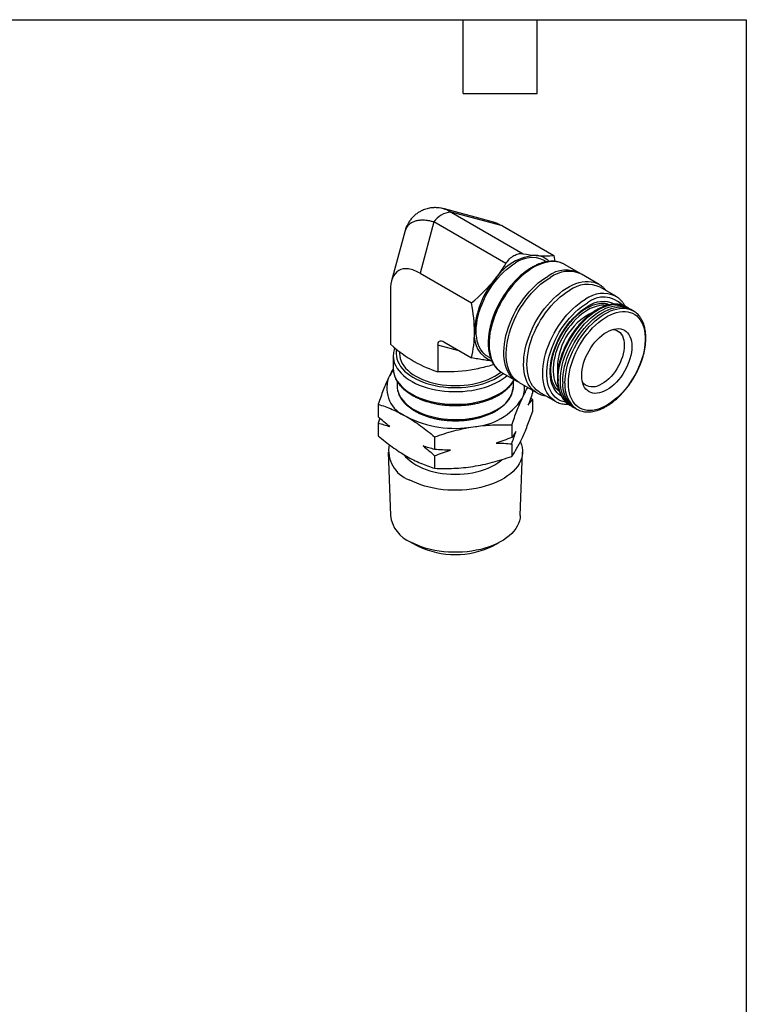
# Model space of a CAD drawing. Header units: inches. Extents: x 0.2 to 10.8, y 0.2 to 8.2.
# Tile 4 of 4: x 7.8 to 10.8, y 4.2 to 8.2. Entities that reach past the tile are written whole.
import ezdxf

# ---------------------------------------------------------------- set-up
doc = ezdxf.new("R2010")
doc.units = ezdxf.units.IN
doc.header["$MEASUREMENT"] = 0
doc.linetypes.add('SLD-Solid', pattern=[0])
doc.layers.add('TEXT', color=140, linetype='SLD-Solid', lineweight=25)

msp = doc.modelspace()

# ---------------------------------------------------------------- linework, layer by layer
for p, q in [((9.523, 7.4814), (9.5236, 7.4813)), ((9.7236, 7.4278), (9.5236, 7.4814)), ((9.5507, 7.4684), (9.8436, 7.2993)), ((9.7592, 7.4125), (9.5507, 7.4684)), ((9.4811, 7.4282), (9.4252, 7.2197)), ((9.774, 7.2591), (9.4811, 7.4282)), ((9.7592, 7.4125), (9.9681, 7.292)), ((9.3628, 7.3886), (9.3092, 7.1886)), ((9.3631, 7.3891), (9.363, 7.3885)), ((9.9681, 7.292), (9.972, 7.268)), ((9.9383, 7.2664), (9.9263, 7.2733)), ((10.0716, 7.2212), (10.0118, 7.2557)), ((9.4252, 7.2197), (9.634, 7.0991)), ((10.1521, 7.1747), (10.0813, 7.2156)), ((10.1521, 7.1747), (10.1539, 7.1737)), ((10.2201, 7.1264), (10.156, 7.1634)), ((9.3046, 7.15), (9.3046, 6.9314)), ((10.2187, 7.1272), (10.2201, 7.1264)), ((10.1881, 7.0907), (10.1767, 7.0973)), ((10.263, 7.0834), (10.2636, 7.0831)), ((10.2727, 7.0778), (10.2636, 7.0831)), ((10.2915, 7.067), (10.2824, 7.0722)), ((10.2909, 7.0673), (10.2915, 7.067)), ((9.4975, 6.9273), (9.4975, 6.8201)), ((9.5875, 6.9032), (9.4975, 6.9273)), ((9.5216, 6.9413), (9.634, 6.8764)), ((9.3161, 6.8843), (9.3161, 6.8329)), ((9.3161, 6.8843), (9.3162, 6.8826)), ((9.3417, 6.9018), (9.3417, 6.894)), ((9.6999, 6.8812), (9.7118, 6.8743)), ((9.7656, 6.8783), (9.766, 6.8789)), ((9.3161, 6.8329), (9.3162, 6.8311)), ((9.7568, 6.8165), (9.7579, 6.8159)), ((9.7579, 6.8159), (9.8177, 6.7813)), ((9.3319, 6.7803), (9.3319, 6.7622)), ((9.3319, 6.7622), (9.3319, 6.761)), ((9.8043, 6.7622), (9.8043, 6.7803)), ((9.8043, 6.7614), (9.8043, 6.7622)), ((9.8274, 6.7758), (9.8982, 6.7349)), ((9.8814, 6.7446), (9.8814, 6.7337)), ((9.8991, 6.7344), (9.8982, 6.7349)), ((9.91, 6.7372), (9.974, 6.7002)), ((9.9887, 6.7465), (9.9764, 6.7536)), ((9.9887, 6.7465), (9.9764, 6.7536)), ((9.2548, 6.6876), (9.2548, 6.6368)), ((9.8814, 6.7077), (9.8747, 6.7137)), ((9.8814, 6.7077), (9.8814, 6.6569)), ((9.9756, 6.6993), (9.974, 6.7002)), ((10.0333, 6.6841), (10.0424, 6.6789)), ((10.0337, 6.6839), (10.0333, 6.6841)), ((10.0521, 6.6733), (10.0612, 6.6681)), ((10.0616, 6.6678), (10.0612, 6.6681)), ((9.2615, 6.6309), (9.2548, 6.6108)), ((9.2548, 6.6108), (9.2548, 6.56)), ((9.7975, 6.6037), (9.7975, 6.5529)), ((9.4842, 6.5552), (9.4842, 6.5044)), ((9.7975, 6.5269), (9.7975, 6.476)), ((9.295, 6.4925), (9.3043, 6.2353)), ((9.8319, 6.2353), (9.8412, 6.4925)), ((9.4842, 6.4784), (9.4842, 6.4276)), ((9.3895, 6.1264), (9.4174, 6.1115)), ((9.7188, 6.1115), (9.7467, 6.1264))]:
    msp.add_line(p, q)
at = {"flags": 128}
for points in [[(9.6999, 6.8812), (9.6999, 6.8812), (9.6914, 6.8869), (9.6836, 6.8938), (9.6766, 6.9018), (9.6705, 6.911), (9.6652, 6.9211), (9.6608, 6.9322), (9.6574, 6.9442), (9.655, 6.957), (9.6535, 6.9706), (9.653, 6.9848), (9.6535, 6.9996), (9.655, 7.0149), (9.6574, 7.0305), (9.6608, 7.0465), (9.6652, 7.0626), (9.6705, 7.0788), (9.6766, 7.095), (9.6836, 7.1111), (9.6914, 7.127), (9.6999, 7.1426), (9.7091, 7.1578), (9.719, 7.1724), (9.7295, 7.1865), (9.7404, 7.2), (9.7518, 7.2126), (9.7636, 7.2245), (9.7757, 7.2354), (9.788, 7.2453), (9.8005, 7.2542), (9.8131, 7.2621)], [(10.0118, 7.2557), (10.0106, 7.2564), (10.0008, 7.261), (9.9904, 7.2645), (9.9794, 7.2667), (9.9678, 7.2676), (9.9558, 7.2672), (9.9435, 7.2656), (9.9308, 7.2628), (9.9178, 7.2587), (9.9047, 7.2533), (9.8915, 7.2468), (9.8782, 7.2392), (9.865, 7.2304), (9.8518, 7.2206), (9.8389, 7.2097), (9.8262, 7.1979), (9.8138, 7.1853), (9.8018, 7.1718), (9.7903, 7.1575), (9.7793, 7.1426), (9.7689, 7.1271), (9.759, 7.1111), (9.7499, 7.0947), (9.7415, 7.078), (9.7339, 7.0611), (9.7272, 7.044), (9.7213, 7.0269), (9.7162, 7.0098), (9.7121, 6.9928), (9.709, 6.9761), (9.7068, 6.9598), (9.7056, 6.9438), (9.7053, 6.9283), (9.706, 6.9134), (9.7078, 6.8992), (9.7104, 6.8858), (9.7141, 6.8731), (9.7186, 6.8614), (9.7241, 6.8506), (9.7305, 6.8408), (9.7376, 6.8321), (9.7456, 6.8245), (9.7544, 6.818), (9.7568, 6.8165)], [(9.8226, 6.7787), (9.8189, 6.7807), (9.8098, 6.7865), (9.8014, 6.7936), (9.7938, 6.8017), (9.787, 6.811), (9.7811, 6.8213), (9.7761, 6.8326), (9.772, 6.8448), (9.7688, 6.8579), (9.7666, 6.8717), (9.7654, 6.8863), (9.7651, 6.9014), (9.7659, 6.9172), (9.7676, 6.9334), (9.7703, 6.9499), (9.7739, 6.9667), (9.7785, 6.9838), (9.7839, 7.0009), (9.7903, 7.018), (9.7975, 7.035), (9.8055, 7.0519), (9.8142, 7.0684), (9.8237, 7.0847), (9.8338, 7.1004), (9.8446, 7.1156), (9.8559, 7.1302), (9.8676, 7.1441), (9.8798, 7.1572), (9.8924, 7.1694), (9.9052, 7.1807), (9.9182, 7.1911), (9.9314, 7.2004), (9.9447, 7.2086)], [(9.8274, 6.7758), (9.8194, 6.781), (9.811, 6.788), (9.8034, 6.7962), (9.7967, 6.8054), (9.7907, 6.8157), (9.7857, 6.827), (9.7816, 6.8392), (9.7785, 6.8523), (9.7763, 6.8661), (9.775, 6.8807), (9.7748, 6.8959), (9.7755, 6.9116), (9.7772, 6.9278), (9.7799, 6.9443), (9.7835, 6.9612), (9.7881, 6.9782), (9.7936, 6.9953), (9.7999, 7.0124), (9.8071, 7.0295), (9.8151, 7.0463), (9.8239, 7.0629), (9.8334, 7.0791), (9.8435, 7.0948), (9.8542, 7.11), (9.8655, 7.1246), (9.8773, 7.1385), (9.8895, 7.1516), (9.902, 7.1638), (9.9148, 7.1752), (9.9279, 7.1855), (9.9411, 7.1948), (9.9543, 7.203)], [(9.8982, 6.7349), (9.8947, 6.737), (9.8859, 6.7435), (9.8779, 6.7511), (9.8708, 6.7598), (9.8644, 6.7696), (9.8589, 6.7804), (9.8544, 6.7921), (9.8507, 6.8048), (9.8481, 6.8182), (9.8463, 6.8325), (9.8456, 6.8473), (9.8459, 6.8628), (9.8471, 6.8788), (9.8493, 6.8951), (9.8524, 6.9118), (9.8565, 6.9288), (9.8616, 6.9459), (9.8675, 6.963), (9.8742, 6.9801), (9.8818, 6.997), (9.8902, 7.0138), (9.8994, 7.0302), (9.9092, 7.0461), (9.9196, 7.0616), (9.9306, 7.0765), (9.9421, 7.0908), (9.9541, 7.1043), (9.9665, 7.1169), (9.9792, 7.1287), (9.9921, 7.1396), (10.0053, 7.1494), (10.0185, 7.1582), (10.0318, 7.1658), (10.045, 7.1723), (10.0581, 7.1777), (10.0711, 7.1818), (10.0838, 7.1846), (10.0961, 7.1862), (10.1081, 7.1866), (10.1197, 7.1857), (10.1307, 7.1835), (10.1411, 7.18), (10.1509, 7.1754), (10.1521, 7.1747)], [(9.91, 6.7372), (9.9055, 6.74), (9.897, 6.7465), (9.8893, 6.7541), (9.8823, 6.7628), (9.8763, 6.7726), (9.871, 6.7834), (9.8668, 6.7951), (9.8634, 6.8076), (9.861, 6.821), (9.8595, 6.8351), (9.859, 6.8498), (9.8595, 6.8651), (9.861, 6.8809), (9.8634, 6.897), (9.8668, 6.9135), (9.871, 6.9302), (9.8763, 6.9469), (9.8823, 6.9637), (9.8893, 6.9804), (9.897, 6.997), (9.9055, 7.0133), (9.9147, 7.0292), (9.9245, 7.0447), (9.935, 7.0597), (9.946, 7.074), (9.9575, 7.0877), (9.9694, 7.1006), (9.9817, 7.1126), (9.9943, 7.1238), (10.0071, 7.134), (10.02, 7.1431), (10.033, 7.1512)], [(9.974, 6.7002), (9.9695, 6.703), (9.961, 6.7095), (9.9533, 6.7171), (9.9464, 6.7258), (9.9403, 6.7356), (9.9351, 6.7464), (9.9308, 6.7581), (9.9274, 6.7707), (9.925, 6.784), (9.9235, 6.7981), (9.9231, 6.8128), (9.9235, 6.8281), (9.925, 6.8439), (9.9274, 6.8601), (9.9308, 6.8765), (9.9351, 6.8932), (9.9403, 6.91), (9.9464, 6.9268), (9.9533, 6.9435), (9.961, 6.96), (9.9695, 6.9763), (9.9787, 6.9923), (9.9886, 7.0078), (9.999, 7.0227), (10.01, 7.0371), (10.0216, 7.0507), (10.0335, 7.0636), (10.0458, 7.0757), (10.0583, 7.0868), (10.0711, 7.097), (10.084, 7.1061), (10.097, 7.1142)], [(10.0175, 6.6956), (10.0101, 6.697), (10, 6.7001), (9.9905, 6.7043), (9.9817, 6.7098), (9.9737, 6.7165), (9.9664, 6.7242), (9.9599, 6.7331), (9.9542, 6.743), (9.9495, 6.7538), (9.9457, 6.7656), (9.9428, 6.7782), (9.9408, 6.7915), (9.9399, 6.8056), (9.9399, 6.8202), (9.9408, 6.8354), (9.9428, 6.851), (9.9457, 6.867), (9.9495, 6.8831), (9.9542, 6.8995), (9.9599, 6.9158), (9.9664, 6.9322), (9.9737, 6.9484), (9.9817, 6.9643), (9.9905, 6.98), (10, 6.9952), (10.0101, 7.0099), (10.0208, 7.024), (10.0319, 7.0375), (10.0435, 7.0501), (10.0554, 7.062), (10.0677, 7.0729), (10.0801, 7.0829), (10.0927, 7.0919), (10.1054, 7.0997)], [(9.9978, 6.7217), (9.9955, 6.7231), (9.9873, 6.729), (9.98, 6.7361), (9.9734, 6.7443), (9.9677, 6.7535), (9.9629, 6.7638), (9.959, 6.775), (9.9561, 6.7871), (9.9541, 6.7999), (9.9531, 6.8135), (9.9531, 6.8276), (9.9541, 6.8423), (9.9561, 6.8575), (9.959, 6.8729), (9.9629, 6.8886), (9.9677, 6.9044), (9.9734, 6.9203), (9.98, 6.936), (9.9873, 6.9516), (9.9955, 6.9669), (10.0043, 6.9819), (10.0138, 6.9963), (10.0239, 7.0102), (10.0346, 7.0234), (10.0457, 7.0359), (10.0571, 7.0476), (10.0689, 7.0583), (10.0809, 7.0681), (10.0931, 7.0768), (10.1054, 7.0845)], [(10.1811, 7.089), (10.1727, 7.0898), (10.1621, 7.0896), (10.1511, 7.0881), (10.1397, 7.0853), (10.1281, 7.0813), (10.1164, 7.0761), (10.1046, 7.0697), (10.0928, 7.0622), (10.0811, 7.0535), (10.0696, 7.0439), (10.0583, 7.0333), (10.0474, 7.0218), (10.0368, 7.0095), (10.0268, 6.9965), (10.0173, 6.9829), (10.0085, 6.9687), (10.0003, 6.9541), (9.9929, 6.9392), (9.9863, 6.9241), (9.9805, 6.9089), (9.9757, 6.8936), (9.9717, 6.8785), (9.9687, 6.8635), (9.9666, 6.8489), (9.9655, 6.8347), (9.9655, 6.821), (9.9664, 6.8079), (9.9683, 6.7956), (9.9711, 6.784), (9.9749, 6.7733), (9.9797, 6.7635), (9.9853, 6.7548), (9.9873, 6.7522)], [(9.9856, 6.7896), (9.9861, 6.8044), (9.9876, 6.8198), (9.99, 6.8355), (9.9934, 6.8515), (9.9977, 6.8677), (10.003, 6.884), (10.0091, 6.9003), (10.016, 6.9165), (10.0237, 6.9325), (10.0322, 6.9482), (10.0414, 6.9635), (10.0512, 6.9783), (10.0617, 6.9926), (10.0726, 7.0062), (10.084, 7.019), (10.0958, 7.0311), (10.1079, 7.0423), (10.1202, 7.0525), (10.1327, 7.0617), (10.1453, 7.0698), (10.158, 7.0768), (10.1705, 7.0826), (10.183, 7.0873), (10.1952, 7.0907), (10.2071, 7.0929), (10.2187, 7.0938), (10.2299, 7.0935), (10.2406, 7.0919), (10.2507, 7.089), (10.2603, 7.0849), (10.263, 7.0834)], [(9.9947, 6.7843), (9.9952, 6.7992), (9.9967, 6.8145), (9.9991, 6.8302), (10.0025, 6.8462), (10.0068, 6.8624), (10.0121, 6.8787), (10.0182, 6.895), (10.0251, 6.9112), (10.0328, 6.9272), (10.0413, 6.9429), (10.0505, 6.9582), (10.0603, 6.973), (10.0708, 6.9873), (10.0817, 7.0009), (10.0931, 7.0138), (10.1049, 7.0258), (10.117, 7.037), (10.1293, 7.0472), (10.1418, 7.0564), (10.1544, 7.0645), (10.1671, 7.0716), (10.1796, 7.0774), (10.1921, 7.082), (10.2043, 7.0855), (10.2162, 7.0876), (10.2278, 7.0886), (10.239, 7.0882), (10.2497, 7.0866), (10.2598, 7.0837), (10.2693, 7.0796), (10.2775, 7.0748)], [(10.0044, 6.7788), (10.0049, 6.7936), (10.0063, 6.8089), (10.0088, 6.8247), (10.0122, 6.8407), (10.0165, 6.8569), (10.0217, 6.8732), (10.0278, 6.8895), (10.0347, 6.9056), (10.0425, 6.9216), (10.051, 6.9373), (10.0601, 6.9526), (10.07, 6.9675), (10.0804, 6.9817), (10.0913, 6.9953), (10.1027, 7.0082), (10.1145, 7.0203), (10.1266, 7.0314), (10.139, 7.0417), (10.1515, 7.0509), (10.1641, 7.059), (10.1767, 7.066), (10.1893, 7.0718), (10.2017, 7.0765), (10.2139, 7.0799), (10.2259, 7.0821), (10.2375, 7.083), (10.2487, 7.0826), (10.2593, 7.081), (10.2695, 7.0782), (10.279, 7.0741), (10.2824, 7.0722)], [(10.1823, 7.0967), (10.187, 7.0916), (10.1874, 7.0912)], [(10.0135, 6.7735), (10.014, 6.7884), (10.0154, 6.8037), (10.0179, 6.8194), (10.0212, 6.8354), (10.0256, 6.8516), (10.0308, 6.8679), (10.0369, 6.8842), (10.0438, 6.9004), (10.0516, 6.9164), (10.0601, 6.9321), (10.0692, 6.9474), (10.0791, 6.9622), (10.0895, 6.9765), (10.1004, 6.9901), (10.1118, 7.003), (10.1236, 7.015), (10.1357, 7.0262), (10.148, 7.0364), (10.1606, 7.0456), (10.1732, 7.0537), (10.1858, 7.0607), (10.1984, 7.0666), (10.2108, 7.0712), (10.223, 7.0746), (10.235, 7.0768), (10.2466, 7.0777), (10.2578, 7.0774), (10.2684, 7.0758), (10.2786, 7.0729), (10.2881, 7.0688), (10.2909, 7.0673)], [(10.0274, 6.7735), (10.0279, 6.7881), (10.0294, 6.8032), (10.0318, 6.8186), (10.0352, 6.8343), (10.0396, 6.8502), (10.0448, 6.8662), (10.0509, 6.8822), (10.0579, 6.8981), (10.0657, 6.9137), (10.0742, 6.9291), (10.0833, 6.944), (10.0932, 6.9584), (10.1036, 6.9722), (10.1145, 6.9853), (10.1258, 6.9976), (10.1375, 7.0091), (10.1495, 7.0197), (10.1617, 7.0293), (10.174, 7.0378), (10.1864, 7.0453), (10.1988, 7.0516), (10.211, 7.0567), (10.2231, 7.0606), (10.235, 7.0632), (10.2465, 7.0646), (10.2576, 7.0647), (10.2683, 7.0635), (10.2784, 7.0611), (10.2879, 7.0574), (10.2968, 7.0525), (10.3049, 7.0464), (10.3123, 7.0391), (10.3188, 7.0307), (10.3245, 7.0213), (10.3293, 7.0109), (10.3332, 6.9995), (10.3361, 6.9873), (10.3381, 6.9743), (10.3391, 6.9606), (10.3391, 6.9463), (10.3381, 6.9314), (10.3361, 6.9162), (10.3332, 6.9006), (10.3293, 6.8847), (10.3245, 6.8688), (10.3188, 6.8528), (10.3123, 6.8368), (10.3049, 6.8211), (10.2968, 6.8056), (10.2879, 6.7904), (10.2784, 6.7758), (10.2683, 6.7617), (10.2576, 6.7482), (10.2465, 6.7354), (10.235, 6.7235), (10.2231, 6.7125), (10.211, 6.7024), (10.1988, 6.6933), (10.1864, 6.6853), (10.174, 6.6784), (10.1617, 6.6727), (10.1495, 6.6682), (10.1375, 6.665), (10.1258, 6.663), (10.1145, 6.6622), (10.1036, 6.6628), (10.0932, 6.6646), (10.0833, 6.6676), (10.0742, 6.6719), (10.0657, 6.6775), (10.0579, 6.6841), (10.0509, 6.692), (10.0448, 6.7009), (10.0396, 6.7108), (10.0352, 6.7217), (10.0318, 6.7335), (10.0294, 6.7461), (10.0279, 6.7595), (10.0274, 6.7735)], [(10.0814, 6.8047), (10.0819, 6.8165), (10.0834, 6.8288), (10.0858, 6.8414), (10.0892, 6.8542), (10.0935, 6.8671), (10.0986, 6.88), (10.1045, 6.8927), (10.1113, 6.9051), (10.1187, 6.9171), (10.1267, 6.9286), (10.1353, 6.9395), (10.1443, 6.9497), (10.1537, 6.959), (10.1634, 6.9674), (10.1733, 6.9748), (10.1833, 6.9811), (10.1933, 6.9863), (10.2032, 6.9903), (10.2129, 6.9931), (10.2223, 6.9947), (10.2313, 6.995), (10.2399, 6.994), (10.2479, 6.9917), (10.2553, 6.9883), (10.262, 6.9836), (10.268, 6.9778), (10.2731, 6.9708), (10.2774, 6.9628), (10.2808, 6.9539), (10.2832, 6.9441), (10.2847, 6.9336), (10.2852, 6.9223), (10.2847, 6.9105), (10.2832, 6.8982), (10.2808, 6.8856), (10.2774, 6.8728), (10.2731, 6.8599), (10.268, 6.847), (10.262, 6.8343), (10.2553, 6.8219), (10.2479, 6.8099), (10.2399, 6.7984), (10.2313, 6.7875), (10.2223, 6.7773), (10.2129, 6.768), (10.2032, 6.7596), (10.1933, 6.7522), (10.1833, 6.7459), (10.1733, 6.7407), (10.1634, 6.7367), (10.1537, 6.7339), (10.1443, 6.7323), (10.1353, 6.732), (10.1267, 6.733), (10.1187, 6.7353), (10.1113, 6.7387), (10.1045, 6.7434), (10.0986, 6.7493), (10.0935, 6.7562), (10.0892, 6.7642), (10.0858, 6.7731), (10.0834, 6.7829), (10.0819, 6.7935), (10.0814, 6.8047)], [(10.2072, 6.9917), (10.2091, 6.9915), (10.2171, 6.9902), (10.2244, 6.9875), (10.2311, 6.9836), (10.2371, 6.9786), (10.2423, 6.9724), (10.2466, 6.9651), (10.25, 6.9568), (10.2524, 6.9477), (10.2539, 6.9377), (10.2544, 6.9271), (10.2539, 6.9158), (10.2524, 6.9042), (10.25, 6.8922), (10.2466, 6.88), (10.2423, 6.8677), (10.2371, 6.8556), (10.2311, 6.8436), (10.2244, 6.832), (10.2171, 6.8208), (10.2091, 6.8103), (10.2007, 6.8004), (10.1918, 6.7914), (10.1826, 6.7833), (10.1733, 6.7762), (10.1638, 6.7701), (10.1543, 6.7652), (10.145, 6.7615), (10.1358, 6.7591), (10.1269, 6.7579), (10.1185, 6.758), (10.1105, 6.7594), (10.1032, 6.762), (10.0965, 6.7659), (10.0905, 6.7709), (10.0853, 6.7771), (10.0843, 6.7787)], [(9.3162, 6.8826), (9.3167, 6.8749), (9.3186, 6.8642), (9.3218, 6.8536), (9.3264, 6.8432), (9.3323, 6.833), (9.3395, 6.8231), (9.348, 6.8135), (9.3576, 6.8043), (9.3684, 6.7956), (9.3803, 6.7873), (9.3933, 6.7796), (9.4071, 6.7724), (9.4219, 6.7658), (9.4374, 6.7599), (9.4537, 6.7547), (9.4706, 6.7502), (9.488, 6.7464), (9.5059, 6.7434), (9.5241, 6.7411), (9.5425, 6.7396), (9.5611, 6.7389), (9.5797, 6.739), (9.5983, 6.7399), (9.6167, 6.7416), (9.6348, 6.744), (9.6526, 6.7473), (9.6699, 6.7512), (9.6866, 6.7559), (9.7027, 6.7614), (9.7181, 6.7674), (9.7326, 6.7741), (9.7463, 6.7815)], [(9.3297, 6.9107), (9.3285, 6.9031), (9.328, 6.8926), (9.3288, 6.8822), (9.331, 6.8717), (9.3346, 6.8615), (9.3396, 6.8514), (9.3458, 6.8415), (9.3533, 6.8319), (9.362, 6.8227), (9.372, 6.814), (9.383, 6.8056), (9.3951, 6.7978), (9.4082, 6.7905), (9.4222, 6.7838), (9.4371, 6.7778), (9.4526, 6.7724), (9.4689, 6.7677), (9.4857, 6.7637), (9.503, 6.7605), (9.5207, 6.758), (9.5386, 6.7564), (9.5567, 6.7555), (9.5749, 6.7554), (9.5931, 6.7561), (9.6111, 6.7575), (9.6288, 6.7598), (9.6462, 6.7628), (9.6632, 6.7666), (9.6796, 6.7711), (9.6953, 6.7764), (9.7104, 6.7823), (9.7246, 6.7888), (9.7379, 6.7959)], [(9.3417, 6.894), (9.3424, 6.8837), (9.3445, 6.8735), (9.348, 6.8634), (9.3528, 6.8536), (9.359, 6.8439), (9.3664, 6.8346), (9.3751, 6.8257), (9.385, 6.8171), (9.396, 6.8091), (9.408, 6.8015), (9.4211, 6.7946), (9.435, 6.7882), (9.4498, 6.7825), (9.4653, 6.7775), (9.4815, 6.7732), (9.4982, 6.7697), (9.5153, 6.7669), (9.5327, 6.7649), (9.5503, 6.7637), (9.5681, 6.7633), (9.5859, 6.7637), (9.6035, 6.7649), (9.621, 6.7669), (9.6381, 6.7697), (9.6547, 6.7732), (9.6709, 6.7775), (9.6864, 6.7825), (9.7012, 6.7882), (9.7151, 6.7946), (9.7282, 6.8015)], [(9.3162, 6.8311), (9.3167, 6.8235), (9.3186, 6.8128), (9.3218, 6.8022), (9.3264, 6.7918), (9.3323, 6.7816), (9.3395, 6.7717), (9.348, 6.7621), (9.3576, 6.7529), (9.3684, 6.7441), (9.3803, 6.7359), (9.3933, 6.7281), (9.4071, 6.721), (9.4219, 6.7144), (9.4374, 6.7085), (9.4537, 6.7033), (9.4706, 6.6987), (9.488, 6.695), (9.5059, 6.6919), (9.5241, 6.6897), (9.5425, 6.6882), (9.5611, 6.6875), (9.5797, 6.6876), (9.5983, 6.6885), (9.6167, 6.6901), (9.6348, 6.6926), (9.6526, 6.6958), (9.6699, 6.6998), (9.6866, 6.7045), (9.7027, 6.7099), (9.7181, 6.716), (9.7326, 6.7227), (9.7463, 6.73)], [(9.3319, 6.761), (9.3323, 6.7543), (9.334, 6.7439), (9.3371, 6.7336), (9.3416, 6.7235), (9.3474, 6.7136), (9.3544, 6.704), (9.3628, 6.6947), (9.3723, 6.6858), (9.383, 6.6774), (9.3948, 6.6695), (9.4076, 6.6621), (9.4213, 6.6553), (9.4359, 6.6491), (9.4513, 6.6436), (9.4674, 6.6388), (9.484, 6.6347), (9.5012, 6.6314), (9.5187, 6.6288), (9.5365, 6.627), (9.5545, 6.626), (9.5726, 6.6258), (9.5907, 6.6264), (9.6086, 6.6278), (9.6263, 6.63), (9.6437, 6.633), (9.6606, 6.6367), (9.677, 6.6411), (9.6927, 6.6463), (9.7077, 6.6521), (9.7219, 6.6586), (9.7351, 6.6657)], [(9.9884, 6.7461), (9.9876, 6.7462), (9.9816, 6.7475)], [(9.8326, 6.5353), (9.8331, 6.5342), (9.8372, 6.5231), (9.8399, 6.512), (9.8412, 6.5008), (9.8411, 6.4895), (9.8396, 6.4783), (9.8368, 6.4671), (9.8325, 6.4561), (9.827, 6.4454), (9.8201, 6.4348), (9.8119, 6.4246), (9.8025, 6.4147), (9.7919, 6.4053), (9.7801, 6.3963), (9.7673, 6.3878), (9.7534, 6.3799), (9.7386, 6.3726), (9.723, 6.3659), (9.7065, 6.3598), (9.6894, 6.3545), (9.6716, 6.3498), (9.6533, 6.3459), (9.6345, 6.3428), (9.6155, 6.3405), (9.5961, 6.3389), (9.5767, 6.3382), (9.5572, 6.3382), (9.5377, 6.3391), (9.5184, 6.3407), (9.4994, 6.3432), (9.4807, 6.3464), (9.4625, 6.3503), (9.4448, 6.3551), (9.4277, 6.3605), (9.4113, 6.3666), (9.3958, 6.3734), (9.3811, 6.3808)], [(9.3599, 6.4827), (9.3664, 6.4747), (9.3751, 6.4658), (9.385, 6.4572), (9.396, 6.4492), (9.408, 6.4416), (9.4211, 6.4347), (9.435, 6.4283), (9.4498, 6.4226), (9.4653, 6.4176), (9.4815, 6.4133), (9.4982, 6.4097), (9.5153, 6.407), (9.5327, 6.405), (9.5503, 6.4038), (9.5681, 6.4033), (9.5859, 6.4038), (9.6035, 6.405), (9.621, 6.407), (9.6381, 6.4097), (9.6547, 6.4133), (9.6709, 6.4176), (9.6864, 6.4226), (9.7012, 6.4283), (9.7151, 6.4347), (9.7282, 6.4416), (9.7402, 6.4492), (9.7513, 6.4572), (9.7575, 6.4624)], [(9.8319, 6.2353), (9.831, 6.2254), (9.8287, 6.2145), (9.825, 6.2037), (9.82, 6.1931), (9.8136, 6.1827), (9.806, 6.1726), (9.7972, 6.1629), (9.7871, 6.1535), (9.7759, 6.1446), (9.7637, 6.1362), (9.7504, 6.1283), (9.7361, 6.121), (9.721, 6.1143), (9.7051, 6.1083), (9.6885, 6.1029), (9.6712, 6.0983), (9.6534, 6.0943), (9.6352, 6.0911), (9.6166, 6.0887), (9.5978, 6.0871), (9.5788, 6.0863), (9.5597, 6.0862), (9.5407, 6.087), (9.5219, 6.0885), (9.5032, 6.0908), (9.4849, 6.0939), (9.4671, 6.0977), (9.4498, 6.1023), (9.4331, 6.1076), (9.4171, 6.1136), (9.4018, 6.1202), (9.3875, 6.1274)]]:
    msp.add_lwpolyline(points, dxfattribs=at)
for centre, radius, start, end in [((9.556, 7.3787), 0.0898, 93.4295, 146.5651), ((9.9103, 7.076), 0.217, 93.6061, 146.3886), ((9.8794, 7.1692), 0.1142, 65.7782, 125.5323), ((9.8903, 7.2112), 0.0815, 44.2036, 85.592), ((10.0181, 7.1098), 0.1231, 61.7454, 126.6192), ((10.0284, 7.1023), 0.1251, 64.9895, 126.321), ((10.007, 6.9646), 0.3613, 140.1602, 177.4285), ((10.1184, 6.9009), 0.4213, 139.7279, 160.0616), ((10.1048, 7.0538), 0.1209, 64.9178, 126.3926), ((10.169, 7.0163), 0.1215, 65.8474, 126.3039), ((10.1709, 7.0189), 0.104, 44.1778, 129.0078), ((10.1684, 6.997), 0.1078, 64.8804, 125.733), ((10.2378, 6.832), 0.2549, 116.1183, 183.7016), ((9.7529, 6.9656), 0.1079, 171.9072, 249.7336), ((9.416, 6.7381), 0.1319, 139.0187, 154.6375), ((9.6374, 6.9607), 0.1833, 299.7074, 309.2455), ((9.6407, 6.9662), 0.1961, 299.7383, 308.596), ((9.6465, 6.9566), 0.2016, 299.6761, 310.8404), ((9.4138, 6.7537), 0.1239, 160.7317, 249.0652), ((9.6889, 6.772), 0.1159, 293.4969, 354.7581), ((9.6735, 6.8689), 0.1568, 297.651, 328.6385), ((9.7517, 6.7527), 0.0973, 334.4138, 6.4618), ((10.1015, 6.7785), 0.1164, 174.5298, 234.1581), ((10.1084, 6.7729), 0.1143, 174.2375, 237.7016), ((10.1202, 6.7677), 0.1164, 174.5298, 234.1581), ((10.1293, 6.7624), 0.1164, 174.5298, 234.1581), ((9.6255, 6.852), 0.2564, 273.4335, 326.5611), ((9.5675, 7.02), 0.4303, 242.6027, 279.8113), ((9.4243, 6.5004), 0.1272, 169.1939, 250.1181), ((9.4391, 6.2532), 0.1359, 187.5791, 247.7061), ((9.5681, 6.4228), 0.3458, 244.1615, 295.8385)]:
    msp.add_arc(centre, radius, start, end)
for points, knots in [([(9.5235, 7.4814), (9.5186, 7.4826), (9.5098, 7.4847), (9.4977, 7.4861), (9.4883, 7.4865), (9.4809, 7.4863), (9.4743, 7.4859), (9.4634, 7.4846), (9.4482, 7.4811), (9.4313, 7.4743), (9.417, 7.4661), (9.405, 7.4572), (9.3957, 7.4483), (9.389, 7.4406), (9.3841, 7.4342), (9.3788, 7.4265), (9.3731, 7.4163), (9.3673, 7.4035), (9.3644, 7.3938), (9.3628, 7.3887)], [0, 0, 0, 0, 0.073556, 0.133518, 0.177815, 0.209333, 0.240567, 0.272348, 0.36841, 0.46485, 0.532292, 0.604708, 0.680304, 0.716852, 0.75235, 0.795735, 0.852632, 0.921408, 1, 1, 1, 1]), ([(9.5236, 7.4813), (9.5244, 7.4811), (9.5293, 7.4801), (9.5384, 7.4761), (9.5466, 7.471), (9.5507, 7.4684)], [0, 0, 0, 0, 0.09472, 0.54128, 1, 1, 1, 1]), ([(9.4811, 7.4282), (9.4766, 7.4294), (9.4676, 7.4318), (9.4548, 7.434), (9.4426, 7.4353), (9.4295, 7.4355), (9.4157, 7.4342), (9.402, 7.4307), (9.391, 7.4257), (9.3823, 7.4198), (9.3756, 7.4135), (9.3701, 7.406), (9.3657, 7.398), (9.364, 7.3919), (9.3631, 7.3891)], [0, 0, 0, 0, 0.077589, 0.153625, 0.228163, 0.301261, 0.406754, 0.511151, 0.614665, 0.69224, 0.770287, 0.848895, 0.928153, 1, 1, 1, 1]), ([(9.7236, 7.4277), (9.7244, 7.4275), (9.7304, 7.4263), (9.7424, 7.4215), (9.7537, 7.4155), (9.7592, 7.4125)], [0, 0, 0, 0, 0.064997, 0.533299, 1, 1, 1, 1]), ([(9.774, 7.2591), (9.7783, 7.2662), (9.7832, 7.2725), (9.794, 7.2834), (9.7999, 7.288), (9.8122, 7.2951), (9.8184, 7.2975), (9.8311, 7.3001), (9.8374, 7.3003), (9.8436, 7.2993)], [0, 0, 0, 0, 0.25, 0.25, 0.5, 0.5, 0.75, 0.75, 1, 1, 1, 1]), ([(10.0117, 7.2557), (10.0111, 7.256), (10.0076, 7.2583), (10.0005, 7.2614), (9.9903, 7.265), (9.9795, 7.2674), (9.9684, 7.2686), (9.9568, 7.2687), (9.9448, 7.2677), (9.9326, 7.2655), (9.9201, 7.2622), (9.9074, 7.2577), (9.8947, 7.2522), (9.8818, 7.2456), (9.869, 7.2379), (9.8564, 7.2292), (9.8438, 7.2196), (9.8315, 7.2091), (9.8194, 7.1978), (9.808, 7.1861), (9.8009, 7.1779), (9.7975, 7.1739)], [0, 0, 0, 0, 0.009229, 0.06285, 0.116466, 0.170237, 0.224309, 0.278774, 0.333663, 0.388951, 0.444571, 0.50044, 0.556475, 0.612604, 0.668773, 0.724937, 0.781073, 0.837172, 0.89323, 0.949247, 1, 1, 1, 1]), ([(9.4252, 7.2197), (9.4093, 7.2288), (9.3932, 7.2352), (9.3633, 7.2395), (9.3495, 7.2374), (9.3271, 7.2245), (9.3184, 7.2136), (9.3072, 7.1855), (9.3046, 7.1684), (9.3046, 7.15)], [0, 0, 0, 0, 0.25, 0.25, 0.5, 0.5, 0.75, 0.75, 1, 1, 1, 1]), ([(10.1806, 7.1492), (10.179, 7.1513), (10.1752, 7.1564), (10.1681, 7.1633), (10.1608, 7.1694), (10.1558, 7.1723), (10.154, 7.1734)], [0, 0, 0, 0, 0.213292, 0.516711, 0.817837, 1, 1, 1, 1]), ([(10.2576, 7.086), (10.2563, 7.0886), (10.2531, 7.0945), (10.2471, 7.1029), (10.2399, 7.1113), (10.2318, 7.1185), (10.2247, 7.1238), (10.22, 7.1263), (10.2185, 7.1271)], [0, 0, 0, 0, 0.141531, 0.335191, 0.527203, 0.717589, 0.906621, 1, 1, 1, 1]), ([(9.9909, 6.7397), (9.9904, 6.74), (9.9875, 6.7418), (9.9828, 6.7461), (9.9768, 6.7527), (9.9715, 6.7604), (9.967, 6.769), (9.9633, 6.7784), (9.9604, 6.7886), (9.9582, 6.7996), (9.9568, 6.8112), (9.9563, 6.8235), (9.9566, 6.8363), (9.9578, 6.8496), (9.9597, 6.8634), (9.9625, 6.8774), (9.9662, 6.8917), (9.9706, 6.9061), (9.9758, 6.9206), (9.9818, 6.935), (9.9885, 6.9493), (9.9958, 6.9634), (10.0038, 6.9772), (10.0124, 6.9905), (10.0215, 7.0034), (10.031, 7.0158), (10.041, 7.0275), (10.0513, 7.0384), (10.0619, 7.0487), (10.0727, 7.058), (10.0836, 7.0665), (10.0937, 7.0735), (10.1021, 7.0786), (10.1104, 7.0832), (10.1195, 7.0877), (10.1301, 7.0919), (10.1405, 7.0951), (10.1506, 7.0972), (10.1603, 7.0983), (10.1696, 7.0983), (10.1784, 7.0973), (10.1868, 7.0953), (10.1919, 7.0931), (10.1944, 7.0921)], [0, 0, 0, 0, 0.00504, 0.031921, 0.058555, 0.084795, 0.110638, 0.136164, 0.16147, 0.18664, 0.211739, 0.236809, 0.261875, 0.286952, 0.31205, 0.337174, 0.362325, 0.387502, 0.412701, 0.437918, 0.46315, 0.488391, 0.513636, 0.538882, 0.56412, 0.589348, 0.614559, 0.639749, 0.664914, 0.690049, 0.715151, 0.740219, 0.759456, 0.772567, 0.797568, 0.822557, 0.847551, 0.872583, 0.897705, 0.92299, 0.948527, 0.974413, 1, 1, 1, 1]), ([(10.263, 7.0834), (10.2628, 7.0835), (10.2597, 7.0855), (10.2532, 7.0883), (10.2435, 7.0916), (10.2333, 7.0938), (10.2226, 7.0948), (10.2115, 7.0947), (10.2001, 7.0934), (10.1884, 7.091), (10.1765, 7.0875), (10.1644, 7.0828), (10.1522, 7.077), (10.14, 7.0702), (10.1279, 7.0624), (10.1159, 7.0536), (10.1041, 7.0439), (10.0926, 7.0334), (10.0813, 7.022), (10.0704, 7.0099), (10.06, 6.9972), (10.05, 6.9838), (10.0405, 6.97), (10.0316, 6.9556), (10.0233, 6.9409), (10.0157, 6.9259), (10.0088, 6.9106), (10.0026, 6.8952), (9.9973, 6.8798), (9.9927, 6.8643), (9.9889, 6.8489), (9.986, 6.8338), (9.984, 6.8188), (9.9829, 6.8054), (9.9828, 6.7971), (9.9828, 6.7936)], [0, 0, 0, 0, 0.002197, 0.03257, 0.062939, 0.093395, 0.124022, 0.154872, 0.185955, 0.21725, 0.248714, 0.280298, 0.311957, 0.343653, 0.375358, 0.407052, 0.438727, 0.47038, 0.502012, 0.533623, 0.565216, 0.596795, 0.628364, 0.659928, 0.691489, 0.723053, 0.754623, 0.786203, 0.817797, 0.84941, 0.881046, 0.912708, 0.9444, 0.976123, 1, 1, 1, 1]), ([(9.7223, 7.0443), (9.7213, 7.0415), (9.7183, 7.0334), (9.7142, 7.0198), (9.7099, 7.0036), (9.7065, 6.9876), (9.704, 6.9718), (9.7024, 6.9563), (9.7017, 6.9411), (9.7019, 6.9264), (9.703, 6.9122), (9.705, 6.8986), (9.708, 6.8856), (9.7119, 6.8734), (9.7166, 6.8619), (9.7222, 6.8514), (9.7287, 6.8418), (9.7359, 6.8331), (9.7439, 6.8255), (9.7509, 6.8201), (9.7554, 6.8175), (9.7567, 6.8167)], [0, 0, 0, 0, 0.028309, 0.084291, 0.140314, 0.196383, 0.252505, 0.308682, 0.364913, 0.421194, 0.47751, 0.533827, 0.590094, 0.646244, 0.702192, 0.757845, 0.813112, 0.867935, 0.922307, 0.976289, 1, 1, 1, 1]), ([(10.0617, 6.6679), (10.0638, 6.6667), (10.069, 6.6638), (10.0777, 6.6606), (10.0878, 6.658), (10.0983, 6.6566), (10.1092, 6.6563), (10.1205, 6.6571), (10.1322, 6.6591), (10.144, 6.6622), (10.1561, 6.6665), (10.1682, 6.6719), (10.1804, 6.6783), (10.1925, 6.6858), (10.2046, 6.6942), (10.2165, 6.7036), (10.2281, 6.7138), (10.2395, 6.7249), (10.2505, 6.7367), (10.2611, 6.7493), (10.2713, 6.7624), (10.281, 6.7761), (10.2901, 6.7903), (10.2986, 6.8049), (10.3064, 6.8198), (10.3136, 6.835), (10.32, 6.8503), (10.3257, 6.8658), (10.3306, 6.8813), (10.3347, 6.8967), (10.3379, 6.9119), (10.3402, 6.9269), (10.3417, 6.9417), (10.3422, 6.956), (10.3419, 6.9699), (10.3406, 6.9833), (10.3384, 6.9961), (10.3353, 7.0081), (10.3313, 7.0195), (10.3264, 7.03), (10.3207, 7.0396), (10.3142, 7.0482), (10.3069, 7.0558), (10.2991, 7.0623), (10.2935, 7.0657), (10.2908, 7.0673)], [0, 0, 0, 0, 0.016704, 0.039367, 0.062068, 0.084877, 0.107841, 0.13098, 0.154285, 0.177729, 0.201277, 0.224891, 0.248542, 0.272207, 0.295868, 0.319517, 0.343149, 0.366766, 0.390366, 0.413952, 0.437527, 0.461093, 0.484654, 0.508212, 0.531771, 0.555333, 0.578902, 0.60248, 0.626072, 0.649679, 0.673305, 0.696952, 0.720622, 0.744315, 0.768027, 0.791752, 0.815474, 0.839169, 0.862807, 0.886349, 0.909754, 0.932987, 0.956033, 0.978903, 1, 1, 1, 1]), ([(9.4975, 6.9273), (9.4975, 6.931), (9.498, 6.9344), (9.5003, 6.9401), (9.502, 6.9422), (9.5065, 6.9448), (9.5092, 6.9452), (9.5152, 6.9444), (9.5184, 6.9431), (9.5216, 6.9413)], [0, 0, 0, 0, 0.25, 0.25, 0.5, 0.5, 0.75, 0.75, 1, 1, 1, 1]), ([(9.3222, 6.917), (9.3212, 6.9143), (9.319, 6.9081), (9.317, 6.8982), (9.316, 6.8894), (9.3162, 6.8841), (9.3163, 6.8824)], [0, 0, 0, 0, 0.241367, 0.549467, 0.855482, 1, 1, 1, 1]), ([(9.7242, 6.8488), (9.7229, 6.8483), (9.7117, 6.8447), (9.6902, 6.839), (9.6599, 6.8317), (9.6395, 6.8283), (9.6292, 6.8265)], [0, 0, 0, 0, 0.04207, 0.359032, 0.679528, 1, 1, 1, 1]), ([(9.7162, 6.8634), (9.7135, 6.8637), (9.7035, 6.8647), (9.6847, 6.8675), (9.6601, 6.8715), (9.6427, 6.8747), (9.634, 6.8764)], [0, 0, 0, 0, 0.1123271, 0.4058302, 0.7025172, 1, 1, 1, 1]), ([(9.316, 6.8322), (9.3132, 6.8271), (9.3068, 6.8156), (9.3003, 6.8021), (9.2968, 6.7946)], [0, 0, 0, 0, 0.447037, 1, 1, 1, 1]), ([(9.3163, 6.831), (9.3163, 6.8291), (9.3164, 6.8237), (9.3178, 6.8147), (9.3204, 6.8042), (9.3244, 6.7939), (9.3295, 6.7837), (9.3358, 6.7738), (9.3433, 6.7642), (9.3519, 6.7549), (9.3615, 6.746), (9.3723, 6.7375), (9.384, 6.7295), (9.3966, 6.7221), (9.41, 6.7152), (9.4243, 6.7089), (9.4392, 6.7032), (9.4547, 6.6982), (9.4708, 6.6938), (9.4874, 6.6901), (9.5043, 6.6871), (9.5216, 6.6849), (9.539, 6.6833), (9.5566, 6.6825), (9.5743, 6.6823), (9.5919, 6.683), (9.6095, 6.6843), (9.6268, 6.6864), (9.6438, 6.6892), (9.6605, 6.6926), (9.6767, 6.6968), (9.6924, 6.7016), (9.7075, 6.7071), (9.722, 6.7132), (9.734, 6.7191), (9.7434, 6.7243), (9.7525, 6.7297), (9.7625, 6.7364), (9.7734, 6.7449), (9.7833, 6.7538), (9.7921, 6.7632), (9.7998, 6.7729), (9.8051, 6.7809), (9.8075, 6.7856), (9.8081, 6.7869)], [0, 0, 0, 0, 0.012639, 0.03665, 0.060693, 0.084844, 0.109157, 0.133658, 0.158349, 0.183205, 0.208192, 0.23327, 0.258406, 0.283569, 0.308738, 0.333897, 0.359042, 0.384168, 0.409276, 0.434366, 0.459441, 0.484503, 0.509556, 0.534603, 0.559647, 0.584692, 0.60974, 0.634795, 0.65986, 0.684938, 0.710034, 0.735149, 0.760288, 0.785451, 0.810639, 0.826626, 0.839951, 0.865175, 0.890412, 0.915631, 0.940803, 0.96589, 0.99085, 1, 1, 1, 1]), ([(9.2968, 6.7946), (9.2897, 6.7793), (9.2826, 6.7626), (9.2686, 6.7267), (9.2617, 6.7076), (9.2548, 6.6876)], [0, 0, 0, 0, 0.5, 0.5, 1, 1, 1, 1]), ([(9.332, 6.7608), (9.332, 6.7596), (9.3319, 6.7549), (9.3331, 6.7467), (9.3355, 6.7365), (9.3392, 6.7265), (9.344, 6.7166), (9.3501, 6.7069), (9.3573, 6.6976), (9.3656, 6.6886), (9.375, 6.68), (9.3855, 6.6718), (9.3969, 6.6641), (9.4093, 6.6569), (9.4224, 6.6504), (9.4364, 6.6444), (9.451, 6.639), (9.4662, 6.6343), (9.4819, 6.6303), (9.4981, 6.6269), (9.5146, 6.6243), (9.5314, 6.6224), (9.5484, 6.6212), (9.5655, 6.6207), (9.5826, 6.6209), (9.5996, 6.6219), (9.6164, 6.6236), (9.6331, 6.626), (9.6493, 6.6292), (9.6652, 6.633), (9.6806, 6.6375), (9.6954, 6.6426), (9.7095, 6.6484), (9.722, 6.6543), (9.7294, 6.6585), (9.7327, 6.6603)], [0, 0, 0, 0, 0.010854, 0.040766, 0.070699, 0.100759, 0.131029, 0.161552, 0.192333, 0.223344, 0.254535, 0.285852, 0.317246, 0.348677, 0.380114, 0.411536, 0.442937, 0.474313, 0.505663, 0.536991, 0.568298, 0.59959, 0.630871, 0.662146, 0.693419, 0.724695, 0.755978, 0.787273, 0.818585, 0.849918, 0.881279, 0.912669, 0.944094, 0.975553, 1, 1, 1, 1]), ([(9.7327, 6.6603), (9.7349, 6.6616), (9.7411, 6.6653), (9.7507, 6.6718), (9.7613, 6.68), (9.7708, 6.6888), (9.7792, 6.6979), (9.7865, 6.7074), (9.7926, 6.7173), (9.7974, 6.7274), (9.8011, 6.7376), (9.8033, 6.748), (9.8044, 6.7559), (9.8042, 6.7604), (9.8042, 6.7613)], [0, 0, 0, 0, 0.049653, 0.143628, 0.237653, 0.331596, 0.425331, 0.518697, 0.611513, 0.703612, 0.794886, 0.885339, 0.9751, 1, 1, 1, 1]), ([(9.9828, 6.7936), (9.9828, 6.7911), (9.9829, 6.784), (9.9837, 6.7726), (9.9855, 6.7596), (9.9883, 6.7472), (9.992, 6.7356), (9.9965, 6.7248), (10.002, 6.7149), (10.0082, 6.7059), (10.0152, 6.6979), (10.023, 6.691), (10.0292, 6.6864), (10.033, 6.6844), (10.0338, 6.684)], [0, 0, 0, 0, 0.049587, 0.143513, 0.237486, 0.331389, 0.425113, 0.518515, 0.611432, 0.703713, 0.795263, 0.886085, 0.976305, 1, 1, 1, 1]), ([(9.8394, 6.7107), (9.8429, 6.718), (9.85, 6.7326), (9.8577, 6.7471), (9.862, 6.7541), (9.8627, 6.7553)], [0, 0, 0, 0, 0.449945, 0.899935, 1, 1, 1, 1]), ([(9.8992, 6.7344), (9.9002, 6.7338), (9.9042, 6.7314), (9.9119, 6.7282), (9.9223, 6.725), (9.9299, 6.7233), (9.9342, 6.7229), (9.9347, 6.7229)], [0, 0, 0, 0, 0.092494, 0.380963, 0.66957, 0.95922, 1, 1, 1, 1]), ([(9.2548, 6.6876), (9.2737, 6.6818), (9.2926, 6.675), (9.3308, 6.6587), (9.3501, 6.6492), (9.3695, 6.638)], [0, 0, 0, 0, 0.5, 0.5, 1, 1, 1, 1]), ([(9.7975, 6.6037), (9.8044, 6.6236), (9.8113, 6.6428), (9.8253, 6.6786), (9.8323, 6.6954), (9.8394, 6.7107)], [0, 0, 0, 0, 0.5, 0.5, 1, 1, 1, 1]), ([(9.9758, 6.6994), (9.9774, 6.6985), (9.9821, 6.6958), (9.9905, 6.6926), (10.0008, 6.6897), (10.0117, 6.6881), (10.0207, 6.6874), (10.0261, 6.6878), (10.0277, 6.6879)], [0, 0, 0, 0, 0.107486, 0.308546, 0.509897, 0.712186, 0.915885, 1, 1, 1, 1]), ([(9.8394, 6.5499), (9.8465, 6.5652), (9.8536, 6.582), (9.8676, 6.6178), (9.8745, 6.637), (9.8814, 6.6569)], [0, 0, 0, 0, 0.5, 0.5, 1, 1, 1, 1]), ([(9.3695, 6.638), (9.3889, 6.6268), (9.4081, 6.6141), (9.4463, 6.5863), (9.4653, 6.5712), (9.4842, 6.5552)], [0, 0, 0, 0, 0.5, 0.5, 1, 1, 1, 1]), ([(9.6408, 6.596), (9.6673, 6.6001), (9.6936, 6.6026), (9.7458, 6.6049), (9.7717, 6.6048), (9.7975, 6.6037)], [0, 0, 0, 0, 0.5, 0.5, 1, 1, 1, 1]), ([(9.4842, 6.5552), (9.5099, 6.5643), (9.5358, 6.5725), (9.588, 6.5863), (9.6143, 6.5919), (9.6408, 6.596)], [0, 0, 0, 0, 0.5, 0.5, 1, 1, 1, 1]), ([(9.2548, 6.56), (9.2737, 6.544), (9.2926, 6.5289), (9.3308, 6.5011), (9.3501, 6.4884), (9.3695, 6.4772)], [0, 0, 0, 0, 0.5, 0.5, 1, 1, 1, 1]), ([(9.7975, 6.476), (9.8044, 6.4858), (9.8113, 6.4966), (9.8253, 6.521), (9.8323, 6.5346), (9.8394, 6.5499)], [0, 0, 0, 0, 0.5, 0.5, 1, 1, 1, 1]), ([(9.3695, 6.4772), (9.3889, 6.466), (9.4081, 6.4565), (9.4463, 6.4402), (9.4653, 6.4334), (9.4842, 6.4276)], [0, 0, 0, 0, 0.5, 0.5, 1, 1, 1, 1]), ([(9.6408, 6.4353), (9.6673, 6.4394), (9.6936, 6.445), (9.7458, 6.4588), (9.7717, 6.467), (9.7975, 6.476)], [0, 0, 0, 0, 0.5, 0.5, 1, 1, 1, 1]), ([(9.4842, 6.4276), (9.5099, 6.4265), (9.5358, 6.4263), (9.588, 6.4287), (9.6143, 6.4312), (9.6408, 6.4353)], [0, 0, 0, 0, 0.5, 0.5, 1, 1, 1, 1])]:
    msp.add_open_spline(points, degree=3, knots=knots)
for points in [[(9.8436, 7.2993), (9.8625, 7.2963), (9.8803, 7.2939), (9.8966, 7.2925)], [(9.8966, 7.2925), (9.9249, 7.2899), (9.948, 7.2901), (9.9681, 7.292)], [(9.7296, 7.196), (9.7459, 7.2164), (9.7606, 7.2374), (9.774, 7.2591)], [(9.634, 7.0991), (9.6689, 7.129), (9.7013, 7.1609), (9.7296, 7.196)], [(9.6461, 6.9808), (9.6461, 7.0185), (9.6414, 7.0582), (9.634, 7.0991)], [(9.634, 6.8764), (9.6414, 6.9087), (9.6461, 6.9431), (9.6461, 6.9808)], [(9.3046, 6.9314), (9.3364, 6.9046), (9.3684, 6.8807), (9.4011, 6.8618)], [(9.4011, 6.8618), (9.4337, 6.843), (9.4658, 6.8298), (9.4975, 6.8201)], [(9.6292, 6.8265), (9.5846, 6.8196), (9.5408, 6.8182), (9.4975, 6.8201)], [(9.8814, 6.7337), (9.8757, 6.7163), (9.87, 6.6995), (9.8642, 6.6837)], [(9.8642, 6.6837), (9.87, 6.6928), (9.8758, 6.7007), (9.8814, 6.7077)], [(9.3017, 6.5967), (9.2859, 6.6093), (9.2703, 6.6227), (9.2548, 6.6368)], [(9.2548, 6.6108), (9.2703, 6.607), (9.286, 6.6024), (9.3017, 6.5967)], [(9.7975, 6.5269), (9.8032, 6.5443), (9.8089, 6.561), (9.8146, 6.5769)], [(9.8146, 6.5769), (9.8088, 6.5678), (9.8031, 6.5599), (9.7975, 6.5529)], [(9.7975, 6.5529), (9.7762, 6.5444), (9.7549, 6.5367), (9.7334, 6.5299)], [(9.7334, 6.5299), (9.755, 6.5299), (9.7763, 6.5288), (9.7975, 6.5269)], [(9.4842, 6.5044), (9.4686, 6.5082), (9.453, 6.5128), (9.4372, 6.5185)], [(9.4372, 6.5185), (9.4531, 6.5059), (9.4687, 6.4925), (9.4842, 6.4784)], [(9.5482, 6.5013), (9.5266, 6.5014), (9.5053, 6.5025), (9.4842, 6.5044)], [(9.4842, 6.4784), (9.5054, 6.4869), (9.5267, 6.4946), (9.5482, 6.5013)]]:
    msp.add_open_spline(points, degree=3)
at = {"layer": 'TEXT'}
for p, q in [((0.25, 8.25), (10.75, 8.25)), ((9.6, 7.95), (9.6, 8.25)), ((9.9, 7.95), (9.9, 8.25)), ((10.75, 8.25), (10.75, 0.25)), ((9.6, 7.95), (9.9, 7.95))]:
    msp.add_line(p, q, dxfattribs=at)

doc.saveas('drawing.dxf')
